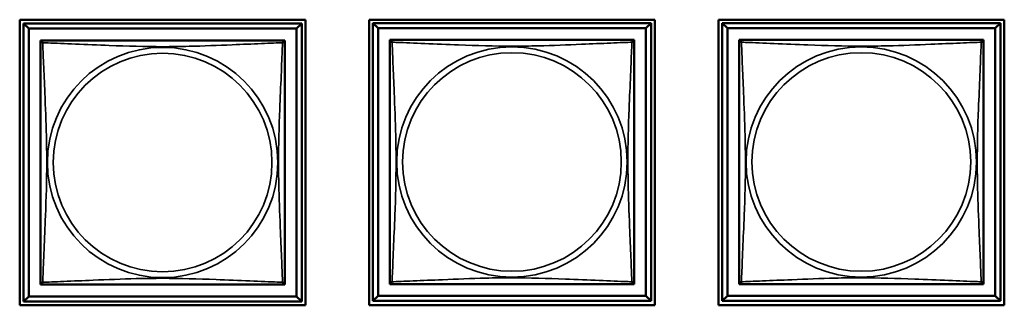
# Model space of a CAD drawing. Header units: inches. Extents: x 1.4 to 53.9, y 1.3 to 58.
# Tile 195 of 227: x 41.112 to 43.014, y 39.461 to 40.013. Entities that reach past the tile are written whole.
import ezdxf

# ---------------------------------------------------------------- set-up
doc = ezdxf.new("R2010")
doc.units = ezdxf.units.IN
doc.header["$MEASUREMENT"] = 0
doc.layers.add('Visible (ANSI)', color=7, linetype='Continuous', lineweight=50)
doc.layers.add('Visible Narrow (ANSI)', color=7, linetype='Continuous', lineweight=35)

msp = doc.modelspace()

# ---------------------------------------------------------------- linework, layer by layer
at = {"layer": 'Visible (ANSI)'}
for p, q in [((41.1117, 39.4608), (41.1117, 40.0132)), ((41.1117, 40.0132), (41.6642, 40.0132)), ((41.6642, 40.0132), (41.6642, 39.4608)), ((41.7867, 39.4608), (41.7867, 40.0132)), ((41.7867, 40.0132), (42.3392, 40.0132)), ((42.3392, 40.0132), (42.3392, 39.4608)), ((42.4617, 39.4608), (42.4617, 40.0132)), ((42.4617, 40.0132), (43.0142, 40.0132)), ((43.0142, 40.0132), (43.0142, 39.4608)), ((41.1192, 40.0057), (41.6567, 40.0057)), ((41.1291, 39.9959), (41.1192, 40.0057)), ((41.1192, 39.4683), (41.1192, 40.0057)), ((41.1291, 39.9959), (41.6468, 39.9959)), ((41.1291, 39.4781), (41.1291, 39.9959)), ((41.6567, 40.0057), (41.6468, 39.9959)), ((41.6468, 39.9959), (41.6468, 39.4781)), ((41.6567, 40.0057), (41.6567, 39.4683)), ((41.7942, 40.0067), (42.3317, 40.0067)), ((41.8041, 39.9969), (41.7942, 40.0067)), ((41.7942, 39.4693), (41.7942, 40.0067)), ((41.8041, 39.9969), (42.3218, 39.9969)), ((41.8041, 39.4791), (41.8041, 39.9969)), ((42.3317, 40.0067), (42.3218, 39.9969)), ((42.3218, 39.9969), (42.3218, 39.4791)), ((42.3317, 40.0067), (42.3317, 39.4693)), ((42.4692, 40.0067), (43.0067, 40.0067)), ((42.4791, 39.9969), (42.4692, 40.0067)), ((42.4692, 39.4693), (42.4692, 40.0067)), ((42.4791, 39.9969), (42.9968, 39.9969)), ((42.4791, 39.4791), (42.4791, 39.9969)), ((43.0067, 40.0067), (42.9968, 39.9969)), ((42.9968, 39.9969), (42.9968, 39.4791)), ((43.0067, 40.0067), (43.0067, 39.4693)), ((41.1517, 39.9674), (41.1517, 39.9732)), ((41.1517, 39.9732), (41.1575, 39.9732)), ((41.6184, 39.9732), (41.6242, 39.9732)), ((41.6242, 39.9732), (41.6242, 39.9673)), ((41.8267, 39.9684), (41.8267, 39.9742)), ((41.8267, 39.9742), (41.8325, 39.9742)), ((42.2934, 39.9742), (42.2992, 39.9742)), ((42.2992, 39.9742), (42.2992, 39.9683)), ((42.5017, 39.9684), (42.5017, 39.9742)), ((42.5017, 39.9742), (42.5075, 39.9742)), ((42.9684, 39.9742), (42.9742, 39.9742)), ((42.9742, 39.9742), (42.9742, 39.9683)), ((41.1517, 39.5008), (41.1517, 39.5066)), ((41.1576, 39.5008), (41.1517, 39.5008)), ((41.6242, 39.5008), (41.6183, 39.5008)), ((41.6242, 39.5067), (41.6242, 39.5008)), ((41.8267, 39.5018), (41.8267, 39.5076)), ((41.8326, 39.5018), (41.8267, 39.5018)), ((42.2992, 39.5018), (42.2933, 39.5018)), ((42.2992, 39.5077), (42.2992, 39.5018)), ((42.5017, 39.5018), (42.5017, 39.5076)), ((42.5076, 39.5018), (42.5017, 39.5018)), ((42.9742, 39.5018), (42.9683, 39.5018)), ((42.9742, 39.5077), (42.9742, 39.5018)), ((41.1291, 39.4781), (41.1192, 39.4683)), ((41.6468, 39.4781), (41.1291, 39.4781)), ((41.6468, 39.4781), (41.6567, 39.4683)), ((41.8041, 39.4791), (41.7942, 39.4693)), ((42.3218, 39.4791), (41.8041, 39.4791)), ((42.3218, 39.4791), (42.3317, 39.4693)), ((42.4791, 39.4791), (42.4692, 39.4693)), ((42.9968, 39.4791), (42.4791, 39.4791)), ((42.9968, 39.4791), (43.0067, 39.4693)), ((41.6642, 39.4608), (41.1117, 39.4608)), ((41.6567, 39.4683), (41.1192, 39.4683)), ((42.3392, 39.4608), (41.7867, 39.4608)), ((42.3317, 39.4693), (41.7942, 39.4693)), ((43.0142, 39.4608), (42.4617, 39.4608)), ((43.0067, 39.4693), (42.4692, 39.4693))]:
    msp.add_line(p, q, dxfattribs=at)
for centre, start, end in [((41.1576, 39.9673), 90, 180), ((41.6183, 39.9673), 0, 90), ((41.8326, 39.9683), 90, 180), ((42.2933, 39.9683), 0, 90), ((42.5076, 39.9683), 90, 180), ((42.9683, 39.9683), 0, 90), ((41.1576, 39.5067), 180, 270), ((41.6183, 39.5067), 270, 360), ((41.8326, 39.5077), 180, 270), ((42.2933, 39.5077), 270, 360), ((42.5076, 39.5077), 180, 270), ((42.9683, 39.5077), 270, 360)]:
    msp.add_arc(centre, 0.00591, start, end, dxfattribs=at)
for points in [[(41.6183, 39.9732), (41.6177, 39.9732), (41.615, 39.9732), (41.6106, 39.9732), (41.6024, 39.9732), (41.5885, 39.9732), (41.5724, 39.9732), (41.5563, 39.9732), (41.5381, 39.9732), (41.5194, 39.9732), (41.4931, 39.9732), (41.4658, 39.9732), (41.4387, 39.9732), (41.4218, 39.9732), (41.4049, 39.9732), (41.3879, 39.9732), (41.3541, 39.9732), (41.3203, 39.9732), (41.2865, 39.9732), (41.2445, 39.9732), (41.2006, 39.9732), (41.1751, 39.9732), (41.165, 39.9732), (41.1586, 39.9732), (41.1576, 39.9732)], [(42.2933, 39.9742), (42.2927, 39.9742), (42.29, 39.9742), (42.2856, 39.9742), (42.2774, 39.9742), (42.2635, 39.9742), (42.2474, 39.9742), (42.2313, 39.9742), (42.2131, 39.9742), (42.1944, 39.9742), (42.1681, 39.9742), (42.1408, 39.9742), (42.1137, 39.9742), (42.0968, 39.9742), (42.0799, 39.9742), (42.0629, 39.9742), (42.0291, 39.9742), (41.9953, 39.9742), (41.9615, 39.9742), (41.9195, 39.9742), (41.8756, 39.9742), (41.8501, 39.9742), (41.84, 39.9742), (41.8336, 39.9742), (41.8326, 39.9742)], [(42.9683, 39.9742), (42.9677, 39.9742), (42.965, 39.9742), (42.9606, 39.9742), (42.9524, 39.9742), (42.9385, 39.9742), (42.9224, 39.9742), (42.9063, 39.9742), (42.8881, 39.9742), (42.8694, 39.9742), (42.8431, 39.9742), (42.8158, 39.9742), (42.7887, 39.9742), (42.7718, 39.9742), (42.7549, 39.9742), (42.7379, 39.9742), (42.7041, 39.9742), (42.6703, 39.9742), (42.6365, 39.9742), (42.5945, 39.9742), (42.5506, 39.9742), (42.5251, 39.9742), (42.515, 39.9742), (42.5086, 39.9742), (42.5076, 39.9742)], [(41.1517, 39.9673), (41.1517, 39.9667), (41.1517, 39.964), (41.1517, 39.9596), (41.1517, 39.9515), (41.1517, 39.9376), (41.1517, 39.9214), (41.1517, 39.9053), (41.1517, 39.8871), (41.1517, 39.8685), (41.1517, 39.8421), (41.1517, 39.8148), (41.1517, 39.7878), (41.1517, 39.7708), (41.1517, 39.7539), (41.1517, 39.737), (41.1517, 39.7032), (41.1517, 39.6693), (41.1517, 39.6356), (41.1517, 39.5936), (41.1517, 39.5497), (41.1517, 39.5241), (41.1517, 39.514), (41.1517, 39.5076), (41.1517, 39.5067)], [(41.6242, 39.5067), (41.6242, 39.5073), (41.6242, 39.51), (41.6242, 39.5144), (41.6242, 39.5225), (41.6242, 39.5364), (41.6242, 39.5526), (41.6242, 39.5687), (41.6242, 39.5869), (41.6242, 39.6055), (41.6242, 39.6319), (41.6242, 39.6592), (41.6242, 39.6862), (41.6242, 39.7032), (41.6242, 39.7201), (41.6242, 39.737), (41.6242, 39.7708), (41.6242, 39.8047), (41.6242, 39.8384), (41.6242, 39.8804), (41.6242, 39.9243), (41.6242, 39.9499), (41.6242, 39.96), (41.6242, 39.9664), (41.6242, 39.9673)], [(41.8267, 39.9683), (41.8267, 39.9677), (41.8267, 39.965), (41.8267, 39.9606), (41.8267, 39.9525), (41.8267, 39.9386), (41.8267, 39.9224), (41.8267, 39.9063), (41.8267, 39.8881), (41.8267, 39.8695), (41.8267, 39.8431), (41.8267, 39.8158), (41.8267, 39.7888), (41.8267, 39.7718), (41.8267, 39.7549), (41.8267, 39.738), (41.8267, 39.7042), (41.8267, 39.6703), (41.8267, 39.6366), (41.8267, 39.5946), (41.8267, 39.5507), (41.8267, 39.5251), (41.8267, 39.515), (41.8267, 39.5086), (41.8267, 39.5077)], [(42.2992, 39.5077), (42.2992, 39.5083), (42.2992, 39.511), (42.2992, 39.5154), (42.2992, 39.5235), (42.2992, 39.5374), (42.2992, 39.5536), (42.2992, 39.5697), (42.2992, 39.5879), (42.2992, 39.6065), (42.2992, 39.6329), (42.2992, 39.6602), (42.2992, 39.6872), (42.2992, 39.7042), (42.2992, 39.7211), (42.2992, 39.738), (42.2992, 39.7718), (42.2992, 39.8057), (42.2992, 39.8394), (42.2992, 39.8814), (42.2992, 39.9253), (42.2992, 39.9509), (42.2992, 39.961), (42.2992, 39.9674), (42.2992, 39.9683)], [(42.5017, 39.9683), (42.5017, 39.9677), (42.5017, 39.965), (42.5017, 39.9606), (42.5017, 39.9525), (42.5017, 39.9386), (42.5017, 39.9224), (42.5017, 39.9063), (42.5017, 39.8881), (42.5017, 39.8695), (42.5017, 39.8431), (42.5017, 39.8158), (42.5017, 39.7888), (42.5017, 39.7718), (42.5017, 39.7549), (42.5017, 39.738), (42.5017, 39.7042), (42.5017, 39.6703), (42.5017, 39.6366), (42.5017, 39.5946), (42.5017, 39.5507), (42.5017, 39.5251), (42.5017, 39.515), (42.5017, 39.5086), (42.5017, 39.5077)], [(42.9742, 39.5077), (42.9742, 39.5083), (42.9742, 39.511), (42.9742, 39.5154), (42.9742, 39.5235), (42.9742, 39.5374), (42.9742, 39.5536), (42.9742, 39.5697), (42.9742, 39.5879), (42.9742, 39.6065), (42.9742, 39.6329), (42.9742, 39.6602), (42.9742, 39.6872), (42.9742, 39.7042), (42.9742, 39.7211), (42.9742, 39.738), (42.9742, 39.7718), (42.9742, 39.8057), (42.9742, 39.8394), (42.9742, 39.8814), (42.9742, 39.9253), (42.9742, 39.9509), (42.9742, 39.961), (42.9742, 39.9674), (42.9742, 39.9683)], [(41.1576, 39.5008), (41.1582, 39.5008), (41.1609, 39.5008), (41.1653, 39.5008), (41.1735, 39.5008), (41.1874, 39.5008), (41.2035, 39.5008), (41.2196, 39.5008), (41.2378, 39.5008), (41.2565, 39.5008), (41.2828, 39.5008), (41.3101, 39.5008), (41.3372, 39.5008), (41.3541, 39.5008), (41.371, 39.5008), (41.3879, 39.5008), (41.4218, 39.5008), (41.4556, 39.5008), (41.4894, 39.5008), (41.5314, 39.5008), (41.5753, 39.5008), (41.6008, 39.5008), (41.6109, 39.5008), (41.6173, 39.5008), (41.6183, 39.5008)], [(41.8326, 39.5018), (41.8332, 39.5018), (41.8359, 39.5018), (41.8403, 39.5018), (41.8485, 39.5018), (41.8624, 39.5018), (41.8785, 39.5018), (41.8946, 39.5018), (41.9128, 39.5018), (41.9315, 39.5018), (41.9578, 39.5018), (41.9851, 39.5018), (42.0122, 39.5018), (42.0291, 39.5018), (42.046, 39.5018), (42.0629, 39.5018), (42.0968, 39.5018), (42.1306, 39.5018), (42.1644, 39.5018), (42.2064, 39.5018), (42.2503, 39.5018), (42.2758, 39.5018), (42.2859, 39.5018), (42.2923, 39.5018), (42.2933, 39.5018)], [(42.5076, 39.5018), (42.5082, 39.5018), (42.5109, 39.5018), (42.5153, 39.5018), (42.5235, 39.5018), (42.5374, 39.5018), (42.5535, 39.5018), (42.5696, 39.5018), (42.5878, 39.5018), (42.6065, 39.5018), (42.6328, 39.5018), (42.6601, 39.5018), (42.6872, 39.5018), (42.7041, 39.5018), (42.721, 39.5018), (42.7379, 39.5018), (42.7718, 39.5018), (42.8056, 39.5018), (42.8394, 39.5018), (42.8814, 39.5018), (42.9253, 39.5018), (42.9508, 39.5018), (42.9609, 39.5018), (42.9673, 39.5018), (42.9683, 39.5018)]]:
    msp.add_open_spline(points, degree=3, knots=[0.325731, 0.325731, 0.325731, 0.325731, 0.404774, 0.404774, 0.404774, 0.550532, 0.550532, 0.550532, 0.69629, 0.69629, 0.69629, 0.902598, 0.902598, 0.902598, 1.03154, 1.03154, 1.03154, 1.289425, 1.289425, 1.289425, 1.610774, 1.610774, 1.610774, 1.73735, 1.73735, 1.73735, 1.73735], dxfattribs=at)
at = {"layer": 'Visible Narrow (ANSI)'}
for centre, radius in [((41.3879, 39.737), 0.2227), ((42.0629, 39.738), 0.2227), ((42.7379, 39.738), 0.2227), ((41.3879, 39.737), 0.2113), ((42.0629, 39.738), 0.2113), ((42.7379, 39.738), 0.2113)]:
    msp.add_circle(centre, radius, dxfattribs=at)
for points, knots in [([(41.1563, 39.9687), (41.1561, 39.9695), (41.156, 39.9701), (41.1559, 39.9712), (41.1559, 39.9717), (41.1561, 39.9723), (41.1562, 39.9725), (41.1564, 39.9727), (41.1564, 39.9728), (41.1566, 39.9729), (41.1567, 39.973), (41.1569, 39.9731), (41.1571, 39.9732), (41.1574, 39.9732), (41.1576, 39.9732), (41.1576, 39.9732)], [-0.00026741, -0.00026741, -0.00026741, -0.00026741, 0.01456352, 0.01456352, 0.03151317, 0.03151317, 0.04210669, 0.04210669, 0.04740346, 0.04740346, 0.05587828, 0.05587828, 0.06943799, 0.06943799, 0.0844808, 0.0844808, 0.0844808, 0.0844808]), ([(41.6183, 39.9732), (41.6183, 39.9732), (41.6185, 39.9732), (41.6188, 39.9732), (41.619, 39.9731), (41.6192, 39.973), (41.6193, 39.9729), (41.6195, 39.9728), (41.6195, 39.9727), (41.6197, 39.9725), (41.6198, 39.9723), (41.62, 39.9717), (41.62, 39.9712), (41.6199, 39.9701), (41.6198, 39.9695), (41.6196, 39.9687)], [-0.0844808, -0.0844808, -0.0844808, -0.0844808, -0.06943799, -0.06943799, -0.05587828, -0.05587828, -0.04740346, -0.04740346, -0.04210669, -0.04210669, -0.03151317, -0.03151317, -0.01456352, -0.01456352, 0.00026741, 0.00026741, 0.00026741, 0.00026741]), ([(41.8313, 39.9697), (41.8311, 39.9705), (41.831, 39.9711), (41.8309, 39.9722), (41.8309, 39.9727), (41.8311, 39.9733), (41.8312, 39.9735), (41.8314, 39.9737), (41.8314, 39.9738), (41.8316, 39.9739), (41.8317, 39.974), (41.8319, 39.9741), (41.8321, 39.9742), (41.8324, 39.9742), (41.8326, 39.9742), (41.8326, 39.9742)], [-0.00026741, -0.00026741, -0.00026741, -0.00026741, 0.01456352, 0.01456352, 0.03151317, 0.03151317, 0.04210669, 0.04210669, 0.04740346, 0.04740346, 0.05587828, 0.05587828, 0.06943799, 0.06943799, 0.0844808, 0.0844808, 0.0844808, 0.0844808]), ([(42.2933, 39.9742), (42.2933, 39.9742), (42.2935, 39.9742), (42.2938, 39.9742), (42.294, 39.9741), (42.2942, 39.974), (42.2943, 39.9739), (42.2945, 39.9738), (42.2945, 39.9737), (42.2947, 39.9735), (42.2948, 39.9733), (42.295, 39.9727), (42.295, 39.9722), (42.2949, 39.9711), (42.2948, 39.9705), (42.2946, 39.9697)], [-0.0844808, -0.0844808, -0.0844808, -0.0844808, -0.06943799, -0.06943799, -0.05587828, -0.05587828, -0.04740346, -0.04740346, -0.04210669, -0.04210669, -0.03151317, -0.03151317, -0.01456352, -0.01456352, 0.00026741, 0.00026741, 0.00026741, 0.00026741]), ([(42.5063, 39.9697), (42.5061, 39.9705), (42.506, 39.9711), (42.5059, 39.9722), (42.5059, 39.9727), (42.5061, 39.9733), (42.5062, 39.9735), (42.5064, 39.9737), (42.5064, 39.9738), (42.5066, 39.9739), (42.5067, 39.974), (42.5069, 39.9741), (42.5071, 39.9742), (42.5074, 39.9742), (42.5076, 39.9742), (42.5076, 39.9742)], [-0.00026741, -0.00026741, -0.00026741, -0.00026741, 0.01456352, 0.01456352, 0.03151317, 0.03151317, 0.04210669, 0.04210669, 0.04740346, 0.04740346, 0.05587828, 0.05587828, 0.06943799, 0.06943799, 0.0844808, 0.0844808, 0.0844808, 0.0844808]), ([(42.9683, 39.9742), (42.9683, 39.9742), (42.9685, 39.9742), (42.9688, 39.9742), (42.969, 39.9741), (42.9692, 39.974), (42.9693, 39.9739), (42.9695, 39.9738), (42.9695, 39.9737), (42.9697, 39.9735), (42.9698, 39.9733), (42.97, 39.9727), (42.97, 39.9722), (42.9699, 39.9711), (42.9698, 39.9705), (42.9696, 39.9697)], [-0.0844808, -0.0844808, -0.0844808, -0.0844808, -0.06943799, -0.06943799, -0.05587828, -0.05587828, -0.04740346, -0.04740346, -0.04210669, -0.04210669, -0.03151317, -0.03151317, -0.01456352, -0.01456352, 0.00026741, 0.00026741, 0.00026741, 0.00026741]), ([(41.1517, 39.9673), (41.1517, 39.9674), (41.1517, 39.9675), (41.1518, 39.9678), (41.1518, 39.968), (41.152, 39.9683), (41.152, 39.9684), (41.1522, 39.9685), (41.1523, 39.9686), (41.1525, 39.9688), (41.1527, 39.9688), (41.1532, 39.969), (41.1537, 39.9691), (41.1549, 39.969), (41.1555, 39.9689), (41.1563, 39.9687)], [-0.0844808, -0.0844808, -0.0844808, -0.0844808, -0.06943799, -0.06943799, -0.05587828, -0.05587828, -0.04740346, -0.04740346, -0.04210669, -0.04210669, -0.03151317, -0.03151317, -0.01456352, -0.01456352, 0.00026741, 0.00026741, 0.00026741, 0.00026741]), ([(41.1563, 39.5053), (41.1564, 39.5082), (41.1565, 39.5117), (41.1567, 39.5157), (41.1578, 39.5433), (41.1599, 39.5903), (41.1616, 39.6338), (41.163, 39.6687), (41.164, 39.7029), (41.164, 39.737), (41.164, 39.754), (41.1637, 39.7711), (41.1633, 39.7883), (41.1626, 39.8158), (41.1615, 39.8439), (41.1603, 39.8716), (41.1595, 39.8911), (41.1586, 39.9105), (41.1579, 39.9277), (41.1572, 39.9449), (41.1566, 39.9599), (41.1563, 39.9687)], [-1.657319, -1.657319, -1.657319, -1.657319, -1.610774, -1.610774, -1.610774, -1.289425, -1.289425, -1.289425, -1.03154, -1.03154, -1.03154, -0.902598, -0.902598, -0.902598, -0.69629, -0.69629, -0.69629, -0.550532, -0.550532, -0.550532, -0.405761, -0.405761, -0.405761, -0.405761]), ([(41.1563, 39.9687), (41.1591, 39.9686), (41.1626, 39.9684), (41.1666, 39.9683), (41.1942, 39.9672), (41.2412, 39.9651), (41.2848, 39.9634), (41.3197, 39.962), (41.3539, 39.961), (41.3879, 39.961), (41.405, 39.961), (41.422, 39.9612), (41.4392, 39.9617), (41.4667, 39.9623), (41.4948, 39.9635), (41.5225, 39.9646), (41.5421, 39.9655), (41.5614, 39.9663), (41.5787, 39.967), (41.5959, 39.9678), (41.6108, 39.9683), (41.6196, 39.9687)], [-1.657319, -1.657319, -1.657319, -1.657319, -1.610774, -1.610774, -1.610774, -1.289425, -1.289425, -1.289425, -1.03154, -1.03154, -1.03154, -0.902598, -0.902598, -0.902598, -0.69629, -0.69629, -0.69629, -0.550532, -0.550532, -0.550532, -0.405761, -0.405761, -0.405761, -0.405761]), ([(41.6196, 39.9687), (41.6195, 39.9658), (41.6194, 39.9624), (41.6192, 39.9584), (41.6181, 39.9307), (41.616, 39.8837), (41.6143, 39.8402), (41.6129, 39.8053), (41.6119, 39.7711), (41.6119, 39.737), (41.6119, 39.72), (41.6122, 39.7029), (41.6126, 39.6857), (41.6133, 39.6583), (41.6144, 39.6301), (41.6156, 39.6025), (41.6164, 39.5829), (41.6173, 39.5636), (41.618, 39.5463), (41.6187, 39.5291), (41.6193, 39.5141), (41.6196, 39.5053)], [-1.657319, -1.657319, -1.657319, -1.657319, -1.610774, -1.610774, -1.610774, -1.289425, -1.289425, -1.289425, -1.03154, -1.03154, -1.03154, -0.902598, -0.902598, -0.902598, -0.69629, -0.69629, -0.69629, -0.550532, -0.550532, -0.550532, -0.405761, -0.405761, -0.405761, -0.405761]), ([(41.6196, 39.9687), (41.6204, 39.9689), (41.621, 39.969), (41.6222, 39.9691), (41.6227, 39.969), (41.6232, 39.9688), (41.6234, 39.9688), (41.6236, 39.9686), (41.6237, 39.9685), (41.6239, 39.9684), (41.6239, 39.9683), (41.6241, 39.968), (41.6241, 39.9678), (41.6242, 39.9675), (41.6242, 39.9674), (41.6242, 39.9673)], [-0.00026741, -0.00026741, -0.00026741, -0.00026741, 0.01456352, 0.01456352, 0.03151317, 0.03151317, 0.04210669, 0.04210669, 0.04740346, 0.04740346, 0.05587828, 0.05587828, 0.06943799, 0.06943799, 0.0844808, 0.0844808, 0.0844808, 0.0844808]), ([(41.8267, 39.9683), (41.8267, 39.9684), (41.8267, 39.9685), (41.8268, 39.9688), (41.8268, 39.969), (41.827, 39.9693), (41.827, 39.9694), (41.8272, 39.9695), (41.8273, 39.9696), (41.8275, 39.9698), (41.8277, 39.9698), (41.8282, 39.97), (41.8287, 39.9701), (41.8299, 39.97), (41.8305, 39.9699), (41.8313, 39.9697)], [-0.0844808, -0.0844808, -0.0844808, -0.0844808, -0.06943799, -0.06943799, -0.05587828, -0.05587828, -0.04740346, -0.04740346, -0.04210669, -0.04210669, -0.03151317, -0.03151317, -0.01456352, -0.01456352, 0.00026741, 0.00026741, 0.00026741, 0.00026741]), ([(41.8313, 39.5063), (41.8314, 39.5092), (41.8315, 39.5127), (41.8317, 39.5167), (41.8328, 39.5443), (41.8349, 39.5913), (41.8366, 39.6348), (41.838, 39.6697), (41.839, 39.7039), (41.839, 39.738), (41.839, 39.755), (41.8387, 39.7721), (41.8383, 39.7893), (41.8376, 39.8168), (41.8365, 39.8449), (41.8353, 39.8726), (41.8345, 39.8921), (41.8336, 39.9115), (41.8329, 39.9287), (41.8322, 39.9459), (41.8316, 39.9609), (41.8313, 39.9697)], [-1.657319, -1.657319, -1.657319, -1.657319, -1.610774, -1.610774, -1.610774, -1.289425, -1.289425, -1.289425, -1.03154, -1.03154, -1.03154, -0.902598, -0.902598, -0.902598, -0.69629, -0.69629, -0.69629, -0.550532, -0.550532, -0.550532, -0.405761, -0.405761, -0.405761, -0.405761]), ([(41.8313, 39.9697), (41.8341, 39.9696), (41.8376, 39.9694), (41.8416, 39.9693), (41.8692, 39.9682), (41.9162, 39.9661), (41.9598, 39.9644), (41.9947, 39.963), (42.0289, 39.962), (42.0629, 39.962), (42.08, 39.962), (42.097, 39.9622), (42.1142, 39.9627), (42.1417, 39.9633), (42.1698, 39.9645), (42.1975, 39.9656), (42.2171, 39.9665), (42.2364, 39.9673), (42.2537, 39.968), (42.2709, 39.9688), (42.2858, 39.9693), (42.2946, 39.9697)], [-1.657319, -1.657319, -1.657319, -1.657319, -1.610774, -1.610774, -1.610774, -1.289425, -1.289425, -1.289425, -1.03154, -1.03154, -1.03154, -0.902598, -0.902598, -0.902598, -0.69629, -0.69629, -0.69629, -0.550532, -0.550532, -0.550532, -0.405761, -0.405761, -0.405761, -0.405761]), ([(42.2946, 39.9697), (42.2945, 39.9668), (42.2944, 39.9634), (42.2942, 39.9594), (42.2931, 39.9317), (42.291, 39.8847), (42.2893, 39.8412), (42.2879, 39.8063), (42.2869, 39.7721), (42.2869, 39.738), (42.2869, 39.721), (42.2872, 39.7039), (42.2876, 39.6867), (42.2883, 39.6593), (42.2894, 39.6311), (42.2906, 39.6035), (42.2914, 39.5839), (42.2923, 39.5646), (42.293, 39.5473), (42.2937, 39.5301), (42.2943, 39.5151), (42.2946, 39.5063)], [-1.657319, -1.657319, -1.657319, -1.657319, -1.610774, -1.610774, -1.610774, -1.289425, -1.289425, -1.289425, -1.03154, -1.03154, -1.03154, -0.902598, -0.902598, -0.902598, -0.69629, -0.69629, -0.69629, -0.550532, -0.550532, -0.550532, -0.405761, -0.405761, -0.405761, -0.405761]), ([(42.2946, 39.9697), (42.2954, 39.9699), (42.296, 39.97), (42.2972, 39.9701), (42.2977, 39.97), (42.2982, 39.9698), (42.2984, 39.9698), (42.2986, 39.9696), (42.2987, 39.9695), (42.2989, 39.9694), (42.2989, 39.9693), (42.2991, 39.969), (42.2991, 39.9688), (42.2992, 39.9685), (42.2992, 39.9684), (42.2992, 39.9683)], [-0.00026741, -0.00026741, -0.00026741, -0.00026741, 0.01456352, 0.01456352, 0.03151317, 0.03151317, 0.04210669, 0.04210669, 0.04740346, 0.04740346, 0.05587828, 0.05587828, 0.06943799, 0.06943799, 0.0844808, 0.0844808, 0.0844808, 0.0844808]), ([(42.5017, 39.9683), (42.5017, 39.9684), (42.5017, 39.9685), (42.5018, 39.9688), (42.5018, 39.969), (42.502, 39.9693), (42.502, 39.9694), (42.5022, 39.9695), (42.5023, 39.9696), (42.5025, 39.9698), (42.5027, 39.9698), (42.5032, 39.97), (42.5037, 39.9701), (42.5049, 39.97), (42.5055, 39.9699), (42.5063, 39.9697)], [-0.0844808, -0.0844808, -0.0844808, -0.0844808, -0.06943799, -0.06943799, -0.05587828, -0.05587828, -0.04740346, -0.04740346, -0.04210669, -0.04210669, -0.03151317, -0.03151317, -0.01456352, -0.01456352, 0.00026741, 0.00026741, 0.00026741, 0.00026741]), ([(42.5063, 39.5063), (42.5064, 39.5092), (42.5065, 39.5127), (42.5067, 39.5167), (42.5078, 39.5443), (42.5099, 39.5913), (42.5116, 39.6348), (42.513, 39.6697), (42.514, 39.7039), (42.514, 39.738), (42.514, 39.755), (42.5137, 39.7721), (42.5133, 39.7893), (42.5126, 39.8168), (42.5115, 39.8449), (42.5103, 39.8726), (42.5095, 39.8921), (42.5086, 39.9115), (42.5079, 39.9287), (42.5072, 39.9459), (42.5066, 39.9609), (42.5063, 39.9697)], [-1.657319, -1.657319, -1.657319, -1.657319, -1.610774, -1.610774, -1.610774, -1.289425, -1.289425, -1.289425, -1.03154, -1.03154, -1.03154, -0.902598, -0.902598, -0.902598, -0.69629, -0.69629, -0.69629, -0.550532, -0.550532, -0.550532, -0.405761, -0.405761, -0.405761, -0.405761]), ([(42.5063, 39.9697), (42.5091, 39.9696), (42.5126, 39.9694), (42.5166, 39.9693), (42.5442, 39.9682), (42.5912, 39.9661), (42.6348, 39.9644), (42.6697, 39.963), (42.7039, 39.962), (42.7379, 39.962), (42.755, 39.962), (42.772, 39.9622), (42.7892, 39.9627), (42.8167, 39.9633), (42.8448, 39.9645), (42.8725, 39.9656), (42.8921, 39.9665), (42.9114, 39.9673), (42.9287, 39.968), (42.9459, 39.9688), (42.9608, 39.9693), (42.9696, 39.9697)], [-1.657319, -1.657319, -1.657319, -1.657319, -1.610774, -1.610774, -1.610774, -1.289425, -1.289425, -1.289425, -1.03154, -1.03154, -1.03154, -0.902598, -0.902598, -0.902598, -0.69629, -0.69629, -0.69629, -0.550532, -0.550532, -0.550532, -0.405761, -0.405761, -0.405761, -0.405761]), ([(42.9696, 39.9697), (42.9695, 39.9668), (42.9694, 39.9634), (42.9692, 39.9594), (42.9681, 39.9317), (42.966, 39.8847), (42.9643, 39.8412), (42.9629, 39.8063), (42.9619, 39.7721), (42.9619, 39.738), (42.9619, 39.721), (42.9622, 39.7039), (42.9626, 39.6867), (42.9633, 39.6593), (42.9644, 39.6311), (42.9656, 39.6035), (42.9664, 39.5839), (42.9673, 39.5646), (42.968, 39.5473), (42.9687, 39.5301), (42.9693, 39.5151), (42.9696, 39.5063)], [-1.657319, -1.657319, -1.657319, -1.657319, -1.610774, -1.610774, -1.610774, -1.289425, -1.289425, -1.289425, -1.03154, -1.03154, -1.03154, -0.902598, -0.902598, -0.902598, -0.69629, -0.69629, -0.69629, -0.550532, -0.550532, -0.550532, -0.405761, -0.405761, -0.405761, -0.405761]), ([(42.9696, 39.9697), (42.9704, 39.9699), (42.971, 39.97), (42.9722, 39.9701), (42.9727, 39.97), (42.9732, 39.9698), (42.9734, 39.9698), (42.9736, 39.9696), (42.9737, 39.9695), (42.9739, 39.9694), (42.9739, 39.9693), (42.9741, 39.969), (42.9741, 39.9688), (42.9742, 39.9685), (42.9742, 39.9684), (42.9742, 39.9683)], [-0.00026741, -0.00026741, -0.00026741, -0.00026741, 0.01456352, 0.01456352, 0.03151317, 0.03151317, 0.04210669, 0.04210669, 0.04740346, 0.04740346, 0.05587828, 0.05587828, 0.06943799, 0.06943799, 0.0844808, 0.0844808, 0.0844808, 0.0844808]), ([(42.2946, 39.5063), (42.2918, 39.5064), (42.2883, 39.5066), (42.2843, 39.5067), (42.2567, 39.5078), (42.2097, 39.5099), (42.1661, 39.5116), (42.1312, 39.513), (42.097, 39.514), (42.0629, 39.514), (42.0459, 39.514), (42.0289, 39.5138), (42.0117, 39.5134), (41.9842, 39.5127), (41.9561, 39.5115), (41.9284, 39.5104), (41.9088, 39.5095), (41.8895, 39.5087), (41.8722, 39.508), (41.855, 39.5073), (41.8401, 39.5067), (41.8313, 39.5063)], [-1.657319, -1.657319, -1.657319, -1.657319, -1.610774, -1.610774, -1.610774, -1.289425, -1.289425, -1.289425, -1.03154, -1.03154, -1.03154, -0.902598, -0.902598, -0.902598, -0.69629, -0.69629, -0.69629, -0.550532, -0.550532, -0.550532, -0.405761, -0.405761, -0.405761, -0.405761]), ([(42.9696, 39.5063), (42.9668, 39.5064), (42.9633, 39.5066), (42.9593, 39.5067), (42.9317, 39.5078), (42.8847, 39.5099), (42.8411, 39.5116), (42.8062, 39.513), (42.772, 39.514), (42.7379, 39.514), (42.7209, 39.514), (42.7039, 39.5138), (42.6867, 39.5134), (42.6592, 39.5127), (42.6311, 39.5115), (42.6034, 39.5104), (42.5838, 39.5095), (42.5645, 39.5087), (42.5472, 39.508), (42.53, 39.5073), (42.5151, 39.5067), (42.5063, 39.5063)], [-1.657319, -1.657319, -1.657319, -1.657319, -1.610774, -1.610774, -1.610774, -1.289425, -1.289425, -1.289425, -1.03154, -1.03154, -1.03154, -0.902598, -0.902598, -0.902598, -0.69629, -0.69629, -0.69629, -0.550532, -0.550532, -0.550532, -0.405761, -0.405761, -0.405761, -0.405761]), ([(41.1563, 39.5053), (41.1555, 39.5051), (41.1549, 39.505), (41.1537, 39.5049), (41.1532, 39.505), (41.1527, 39.5052), (41.1525, 39.5053), (41.1523, 39.5054), (41.1522, 39.5055), (41.152, 39.5056), (41.152, 39.5057), (41.1518, 39.506), (41.1518, 39.5062), (41.1517, 39.5065), (41.1517, 39.5066), (41.1517, 39.5067)], [-0.00026741, -0.00026741, -0.00026741, -0.00026741, 0.01456352, 0.01456352, 0.03151317, 0.03151317, 0.04210669, 0.04210669, 0.04740346, 0.04740346, 0.05587828, 0.05587828, 0.06943799, 0.06943799, 0.0844808, 0.0844808, 0.0844808, 0.0844808]), ([(41.1576, 39.5008), (41.1576, 39.5008), (41.1574, 39.5008), (41.1571, 39.5008), (41.1569, 39.5009), (41.1567, 39.501), (41.1566, 39.5011), (41.1564, 39.5012), (41.1564, 39.5013), (41.1562, 39.5015), (41.1561, 39.5017), (41.1559, 39.5023), (41.1559, 39.5028), (41.156, 39.5039), (41.1561, 39.5046), (41.1563, 39.5053)], [-0.0844808, -0.0844808, -0.0844808, -0.0844808, -0.06943799, -0.06943799, -0.05587828, -0.05587828, -0.04740346, -0.04740346, -0.04210669, -0.04210669, -0.03151317, -0.03151317, -0.01456352, -0.01456352, 0.00026741, 0.00026741, 0.00026741, 0.00026741]), ([(41.6196, 39.5053), (41.6168, 39.5054), (41.6133, 39.5056), (41.6093, 39.5057), (41.5817, 39.5068), (41.5347, 39.5089), (41.4911, 39.5106), (41.4562, 39.512), (41.422, 39.513), (41.3879, 39.513), (41.3709, 39.513), (41.3539, 39.5128), (41.3367, 39.5124), (41.3092, 39.5117), (41.2811, 39.5105), (41.2534, 39.5094), (41.2338, 39.5085), (41.2145, 39.5077), (41.1972, 39.507), (41.18, 39.5063), (41.1651, 39.5057), (41.1563, 39.5053)], [-1.657319, -1.657319, -1.657319, -1.657319, -1.610774, -1.610774, -1.610774, -1.289425, -1.289425, -1.289425, -1.03154, -1.03154, -1.03154, -0.902598, -0.902598, -0.902598, -0.69629, -0.69629, -0.69629, -0.550532, -0.550532, -0.550532, -0.405761, -0.405761, -0.405761, -0.405761]), ([(41.6196, 39.5053), (41.6198, 39.5046), (41.6199, 39.5039), (41.62, 39.5028), (41.62, 39.5023), (41.6198, 39.5017), (41.6197, 39.5015), (41.6195, 39.5013), (41.6195, 39.5012), (41.6193, 39.5011), (41.6192, 39.501), (41.619, 39.5009), (41.6188, 39.5008), (41.6185, 39.5008), (41.6183, 39.5008), (41.6183, 39.5008)], [-0.00026741, -0.00026741, -0.00026741, -0.00026741, 0.01456352, 0.01456352, 0.03151317, 0.03151317, 0.04210669, 0.04210669, 0.04740346, 0.04740346, 0.05587828, 0.05587828, 0.06943799, 0.06943799, 0.0844808, 0.0844808, 0.0844808, 0.0844808]), ([(41.6242, 39.5067), (41.6242, 39.5066), (41.6242, 39.5065), (41.6241, 39.5062), (41.6241, 39.506), (41.6239, 39.5057), (41.6239, 39.5056), (41.6237, 39.5055), (41.6236, 39.5054), (41.6234, 39.5053), (41.6232, 39.5052), (41.6227, 39.505), (41.6222, 39.5049), (41.621, 39.505), (41.6204, 39.5051), (41.6196, 39.5053)], [-0.0844808, -0.0844808, -0.0844808, -0.0844808, -0.06943799, -0.06943799, -0.05587828, -0.05587828, -0.04740346, -0.04740346, -0.04210669, -0.04210669, -0.03151317, -0.03151317, -0.01456352, -0.01456352, 0.00026741, 0.00026741, 0.00026741, 0.00026741]), ([(41.8313, 39.5063), (41.8305, 39.5061), (41.8299, 39.506), (41.8287, 39.5059), (41.8282, 39.506), (41.8277, 39.5062), (41.8275, 39.5063), (41.8273, 39.5064), (41.8272, 39.5065), (41.827, 39.5066), (41.827, 39.5067), (41.8268, 39.507), (41.8268, 39.5072), (41.8267, 39.5075), (41.8267, 39.5076), (41.8267, 39.5077)], [-0.00026741, -0.00026741, -0.00026741, -0.00026741, 0.01456352, 0.01456352, 0.03151317, 0.03151317, 0.04210669, 0.04210669, 0.04740346, 0.04740346, 0.05587828, 0.05587828, 0.06943799, 0.06943799, 0.0844808, 0.0844808, 0.0844808, 0.0844808]), ([(41.8326, 39.5018), (41.8326, 39.5018), (41.8324, 39.5018), (41.8321, 39.5018), (41.8319, 39.5019), (41.8317, 39.502), (41.8316, 39.5021), (41.8314, 39.5022), (41.8314, 39.5023), (41.8312, 39.5025), (41.8311, 39.5027), (41.8309, 39.5033), (41.8309, 39.5038), (41.831, 39.5049), (41.8311, 39.5056), (41.8313, 39.5063)], [-0.0844808, -0.0844808, -0.0844808, -0.0844808, -0.06943799, -0.06943799, -0.05587828, -0.05587828, -0.04740346, -0.04740346, -0.04210669, -0.04210669, -0.03151317, -0.03151317, -0.01456352, -0.01456352, 0.00026741, 0.00026741, 0.00026741, 0.00026741]), ([(42.2946, 39.5063), (42.2948, 39.5056), (42.2949, 39.5049), (42.295, 39.5038), (42.295, 39.5033), (42.2948, 39.5027), (42.2947, 39.5025), (42.2945, 39.5023), (42.2945, 39.5022), (42.2943, 39.5021), (42.2942, 39.502), (42.294, 39.5019), (42.2938, 39.5018), (42.2935, 39.5018), (42.2933, 39.5018), (42.2933, 39.5018)], [-0.00026741, -0.00026741, -0.00026741, -0.00026741, 0.01456352, 0.01456352, 0.03151317, 0.03151317, 0.04210669, 0.04210669, 0.04740346, 0.04740346, 0.05587828, 0.05587828, 0.06943799, 0.06943799, 0.0844808, 0.0844808, 0.0844808, 0.0844808]), ([(42.2992, 39.5077), (42.2992, 39.5076), (42.2992, 39.5075), (42.2991, 39.5072), (42.2991, 39.507), (42.2989, 39.5067), (42.2989, 39.5066), (42.2987, 39.5065), (42.2986, 39.5064), (42.2984, 39.5063), (42.2982, 39.5062), (42.2977, 39.506), (42.2972, 39.5059), (42.296, 39.506), (42.2954, 39.5061), (42.2946, 39.5063)], [-0.0844808, -0.0844808, -0.0844808, -0.0844808, -0.06943799, -0.06943799, -0.05587828, -0.05587828, -0.04740346, -0.04740346, -0.04210669, -0.04210669, -0.03151317, -0.03151317, -0.01456352, -0.01456352, 0.00026741, 0.00026741, 0.00026741, 0.00026741]), ([(42.5063, 39.5063), (42.5055, 39.5061), (42.5049, 39.506), (42.5037, 39.5059), (42.5032, 39.506), (42.5027, 39.5062), (42.5025, 39.5063), (42.5023, 39.5064), (42.5022, 39.5065), (42.502, 39.5066), (42.502, 39.5067), (42.5018, 39.507), (42.5018, 39.5072), (42.5017, 39.5075), (42.5017, 39.5076), (42.5017, 39.5077)], [-0.00026741, -0.00026741, -0.00026741, -0.00026741, 0.01456352, 0.01456352, 0.03151317, 0.03151317, 0.04210669, 0.04210669, 0.04740346, 0.04740346, 0.05587828, 0.05587828, 0.06943799, 0.06943799, 0.0844808, 0.0844808, 0.0844808, 0.0844808]), ([(42.5076, 39.5018), (42.5076, 39.5018), (42.5074, 39.5018), (42.5071, 39.5018), (42.5069, 39.5019), (42.5067, 39.502), (42.5066, 39.5021), (42.5064, 39.5022), (42.5064, 39.5023), (42.5062, 39.5025), (42.5061, 39.5027), (42.5059, 39.5033), (42.5059, 39.5038), (42.506, 39.5049), (42.5061, 39.5056), (42.5063, 39.5063)], [-0.0844808, -0.0844808, -0.0844808, -0.0844808, -0.06943799, -0.06943799, -0.05587828, -0.05587828, -0.04740346, -0.04740346, -0.04210669, -0.04210669, -0.03151317, -0.03151317, -0.01456352, -0.01456352, 0.00026741, 0.00026741, 0.00026741, 0.00026741]), ([(42.9696, 39.5063), (42.9698, 39.5056), (42.9699, 39.5049), (42.97, 39.5038), (42.97, 39.5033), (42.9698, 39.5027), (42.9697, 39.5025), (42.9695, 39.5023), (42.9695, 39.5022), (42.9693, 39.5021), (42.9692, 39.502), (42.969, 39.5019), (42.9688, 39.5018), (42.9685, 39.5018), (42.9683, 39.5018), (42.9683, 39.5018)], [-0.00026741, -0.00026741, -0.00026741, -0.00026741, 0.01456352, 0.01456352, 0.03151317, 0.03151317, 0.04210669, 0.04210669, 0.04740346, 0.04740346, 0.05587828, 0.05587828, 0.06943799, 0.06943799, 0.0844808, 0.0844808, 0.0844808, 0.0844808]), ([(42.9742, 39.5077), (42.9742, 39.5076), (42.9742, 39.5075), (42.9741, 39.5072), (42.9741, 39.507), (42.9739, 39.5067), (42.9739, 39.5066), (42.9737, 39.5065), (42.9736, 39.5064), (42.9734, 39.5063), (42.9732, 39.5062), (42.9727, 39.506), (42.9722, 39.5059), (42.971, 39.506), (42.9704, 39.5061), (42.9696, 39.5063)], [-0.0844808, -0.0844808, -0.0844808, -0.0844808, -0.06943799, -0.06943799, -0.05587828, -0.05587828, -0.04740346, -0.04740346, -0.04210669, -0.04210669, -0.03151317, -0.03151317, -0.01456352, -0.01456352, 0.00026741, 0.00026741, 0.00026741, 0.00026741])]:
    msp.add_open_spline(points, degree=3, knots=knots, dxfattribs=at)

doc.saveas('drawing.dxf')
